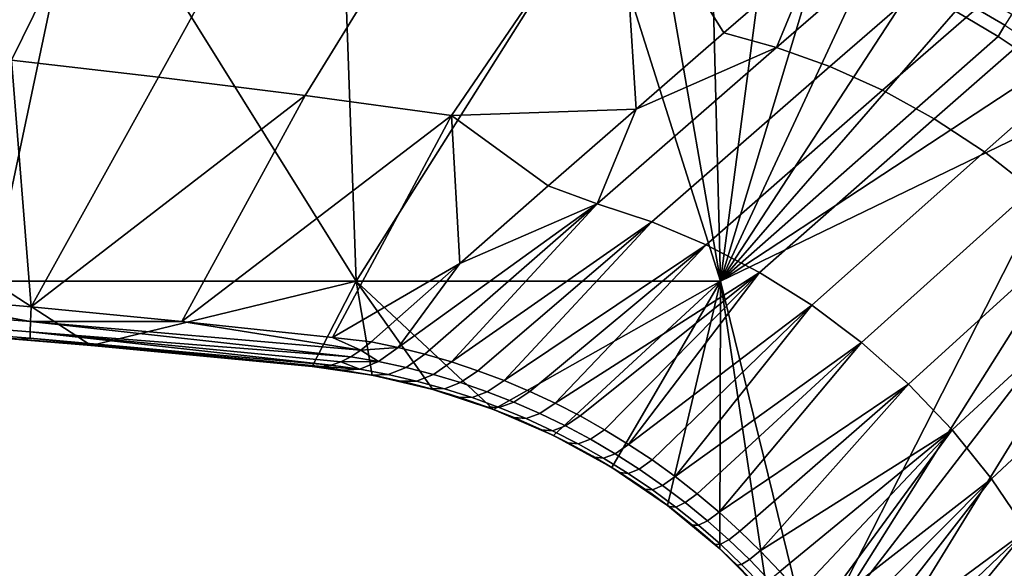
# Model space of a CAD drawing. Header units: millimetres. Extents: x 2387 to 13955, y -4964 to 364.
# Tile 245 of 256: x 13682 to 13821, y -2770 to -2693. Entities that reach past the tile are written whole.
import ezdxf

# ---------------------------------------------------------------- set-up
doc = ezdxf.new("R2010")
doc.units = ezdxf.units.MM
doc.header["$MEASUREMENT"] = 0
doc.layers.add('limbo', color=7, linetype='Continuous', true_color=0x000000)
doc.layers.add('sistema 2', color=7, linetype='Continuous', true_color=0x000000)

msp = doc.modelspace()

# ---------------------------------------------------------------- linework, layer by layer
at = {"layer": 'limbo'}
msp.add_polyline3d([(13784.54, -2771.47, 254.07), (13783.14, -2770.06, 254.07), (13781.71, -2768.68, 254.07), (13780.25, -2767.33, 254.07), (13778.77, -2766.01, 254.07), (13777.26, -2764.72, 254.07), (13775.72, -2763.47, 254.07), (13774.16, -2762.24, 254.07), (13772.58, -2761.04, 254.07), (13770.97, -2759.87, 254.07), (13769.34, -2758.74, 254.07), (13767.69, -2757.64, 254.07), (13766.01, -2756.57, 254.07), (13764.32, -2755.54, 254.07), (13762.6, -2754.53, 254.07), (13760.87, -2753.57, 254.07), (13759.11, -2752.64, 254.07), (13757.34, -2751.74, 254.07), (13755.55, -2750.88, 254.07), (13753.74, -2750.05, 254.07), (13751.92, -2749.26, 254.07), (13750.08, -2748.51, 254.07), (13748.23, -2747.79, 254.07), (13746.37, -2747.11, 254.07), (13744.49, -2746.47, 254.07), (13742.59, -2745.86, 254.07), (13740.69, -2745.3, 254.07), (13738.78, -2744.77, 254.07), (13736.85, -2744.28, 254.07), (13734.92, -2743.82, 254.07), (13732.98, -2743.41, 254.07), (13731.03, -2743.03, 254.07), (13729.07, -2742.7, 254.07), (13727.11, -2742.4, 254.07), (13725.14, -2742.14, 254.07), (13723.16, -2741.92, 254.07), (13713.58, -2740.96, 254.07), (13703.98, -2740.05, 254.07), (13694.39, -2739.17, 254.07), (13684.79, -2738.33, 254.07), (13675.19, -2737.52, 254.07)], dxfattribs=at)
at = {"layer": 'sistema 2'}
for points in [[(13699.36, -2661.22, 636.81), (13676.86, -2658.31, 636.81), (13660.14, -2696.72, 515.28), (13680.83, -2698.87, 515.28)], [(13721.83, -2664.45, 636.81), (13699.36, -2661.22, 636.81), (13680.83, -2698.87, 515.28), (13701.51, -2701.24, 515.28)], [(13744.23, -2667.97, 636.81), (13721.83, -2664.45, 636.81), (13701.51, -2701.24, 515.28), (13722.15, -2703.83, 515.28)], [(13691.07, -2668.61, -13.69), (13678.07, -2729.93, -13.69), (13654.8, -2665.75, -13.69)], [(13678.07, -2729.93, -13.69), (13691.07, -2668.61, -13.69), (13729.32, -2729.93, -13.69)], [(13727.29, -2671.98, -13.69), (13729.32, -2729.93, -13.69), (13691.07, -2668.61, -13.69)], [(13766.54, -2671.79, 636.81), (13744.23, -2667.97, 636.81), (13722.15, -2703.83, 515.28), (13742.75, -2706.65, 515.28)], [(13742.75, -2706.65, 515.28), (13768.73, -2705.73, 530.75), (13766.54, -2671.79, 636.81)], [(13781.04, -2695.03, 571.71), (13766.54, -2671.79, 636.81), (13768.73, -2705.73, 530.75)], [(13793.9, -2683.89, 614.69), (13766.54, -2671.79, 636.81), (13781.04, -2695.03, 571.71)], [(13729.32, -2729.93, -13.69), (13727.29, -2671.98, -13.69), (13763.46, -2675.87, -13.69)], [(13729.32, -2729.93, -13.69), (13763.46, -2675.87, -13.69), (13780.57, -2729.93, -13.69)], [(13771.41, -2677.02, -13.69), (13780.57, -2729.93, -13.69), (13763.46, -2675.87, -13.69)], [(13813.93, -2675.06, 656.45), (13788.48, -2697.08, 570.39), (13795.95, -2699.76, 569.24), (13821.18, -2677.89, 655.34)], [(13813.93, -2675.06, 656.45), (13793.9, -2683.89, 614.69), (13788.48, -2697.08, 570.39)], [(13780.57, -2729.93, -13.69), (13771.41, -2677.02, -13.69), (13779.28, -2678.64, -13.69)], [(13787.04, -2680.73, -13.69), (13780.57, -2729.93, -13.69), (13779.28, -2678.64, -13.69)], [(13821.18, -2677.89, 655.34), (13795.95, -2699.76, 569.24), (13803.37, -2703.1, 568.25), (13828.36, -2681.34, 654.41)], [(13794.66, -2683.28, -13.69), (13780.57, -2729.93, -13.69), (13787.04, -2680.73, -13.69)], [(13828.36, -2681.34, 654.41), (13803.37, -2703.1, 568.25), (13810.64, -2707.09, 567.47), (13835.39, -2685.41, 653.67)], [(13794.66, -2683.28, -13.69), (13801.12, -2685.85, -13.69), (13780.57, -2729.93, -13.69)], [(13793.9, -2683.89, 614.69), (13781.04, -2695.03, 571.71), (13788.48, -2697.08, 570.39)], [(13835.39, -2685.41, 653.67), (13810.64, -2707.09, 567.47), (13817.7, -2711.73, 566.9), (13842.19, -2690.09, 653.14)], [(13780.57, -2729.93, -13.69), (13801.12, -2685.85, -13.69), (13807.45, -2688.75, -13.69)], [(13780.57, -2729.93, -13.69), (13807.45, -2688.75, -13.69), (13813.62, -2691.97, -13.69)], [(13815.41, -2688.75, -12.99), (13821.57, -2692.38, -12.99), (13820.58, -2693.96, -13.52), (13814.51, -2690.38, -13.52)], [(13813.62, -2691.97, -13.69), (13814.51, -2690.38, -13.52), (13820.58, -2693.96, -13.52), (13819.62, -2695.51, -13.69)], [(13842.19, -2690.09, 653.14), (13817.7, -2711.73, 566.9), (13824.44, -2716.98, 566.56), (13848.67, -2695.35, 652.84)], [(13819.62, -2695.51, -13.69), (13780.57, -2729.93, -13.69), (13813.62, -2691.97, -13.69)], [(13819.62, -2695.51, -13.69), (13820.58, -2693.96, -13.52), (13827.31, -2698.45, -13.52), (13826.25, -2699.93, -13.69)], [(13768.73, -2705.73, 530.75), (13788.48, -2697.08, 570.39), (13781.04, -2695.03, 571.71)], [(13780.57, -2729.93, -13.69), (13819.62, -2695.51, -13.69), (13826.25, -2699.93, -13.69)], [(13788.48, -2697.08, 570.39), (13763.22, -2719.07, 485.86), (13770.91, -2721.6, 484.59), (13795.95, -2699.76, 569.24)], [(13788.48, -2697.08, 570.39), (13768.73, -2705.73, 530.75), (13763.22, -2719.07, 485.86)], [(13680.83, -2698.87, 515.28), (13662.35, -2731.69, 408.76), (13683.59, -2733.55, 408.55)], [(13683.59, -2733.55, 408.55), (13701.51, -2701.24, 515.28), (13680.83, -2698.87, 515.28)], [(13795.95, -2699.76, 569.24), (13770.91, -2721.6, 484.59), (13778.56, -2724.81, 483.51), (13803.37, -2703.1, 568.25)], [(13826.25, -2699.93, -13.69), (13832.61, -2704.74, -13.69), (13780.57, -2729.93, -13.69)], [(13701.51, -2701.24, 515.28), (13683.59, -2733.55, 408.55), (13722.15, -2703.83, 515.28)], [(13803.37, -2703.1, 568.25), (13778.56, -2724.81, 483.51), (13786.09, -2728.72, 482.63), (13810.64, -2707.09, 567.47)], [(13683.59, -2733.55, 408.55), (13704.81, -2735.6, 408.33), (13722.15, -2703.83, 515.28)], [(13704.81, -2735.6, 408.33), (13742.75, -2706.65, 515.28), (13722.15, -2703.83, 515.28)], [(13832.61, -2704.74, -13.69), (13793.36, -2781.79, -13.69), (13780.57, -2729.93, -13.69)], [(13793.36, -2781.79, -13.69), (13832.61, -2704.74, -13.69), (13838.68, -2709.91, -13.69)], [(13768.73, -2705.73, 530.75), (13742.75, -2706.65, 515.28), (13756.35, -2716.53, 489.81)], [(13763.22, -2719.07, 485.86), (13768.73, -2705.73, 530.75), (13756.35, -2716.53, 489.81)], [(13726.01, -2737.85, 408.07), (13742.75, -2706.65, 515.28), (13704.81, -2735.6, 408.33)], [(13742.75, -2706.65, 515.28), (13726.01, -2737.85, 408.07), (13743.93, -2727.44, 448.89)], [(13743.93, -2727.44, 448.89), (13756.35, -2716.53, 489.81), (13742.75, -2706.65, 515.28)], [(13810.64, -2707.09, 567.47), (13786.09, -2728.72, 482.63), (13793.41, -2733.3, 481.99), (13817.7, -2711.73, 566.9)], [(13838.68, -2709.91, -13.69), (13844.43, -2715.44, -13.69), (13793.36, -2781.79, -13.69)], [(13817.7, -2711.73, 566.9), (13793.41, -2733.3, 481.99), (13800.42, -2738.55, 481.59), (13824.44, -2716.98, 566.56)], [(13793.36, -2781.79, -13.69), (13844.43, -2715.44, -13.69), (13798.69, -2789.74, -13.69)], [(13844.43, -2715.44, -13.69), (13831.82, -2800.6, -13.69), (13798.69, -2789.74, -13.69)], [(13756.35, -2716.53, 489.81), (13743.93, -2727.44, 448.89), (13763.22, -2719.07, 485.86)], [(13824.44, -2716.98, 566.56), (13800.42, -2738.55, 481.59), (13807.03, -2744.4, 481.45), (13830.78, -2722.81, 566.46)], [(13763.22, -2719.07, 485.86), (13735.25, -2739.25, 407.05), (13739.01, -2740.19, 406.14)], [(13735.25, -2739.25, 407.05), (13763.22, -2719.07, 485.86), (13743.93, -2727.44, 448.89)], [(13763.22, -2719.07, 485.86), (13739.01, -2740.19, 406.14), (13742.76, -2741.27, 405.28)], [(13763.22, -2719.07, 485.86), (13742.76, -2741.27, 405.28), (13770.91, -2721.6, 484.59)], [(13746.46, -2742.51, 404.48), (13770.91, -2721.6, 484.59), (13742.76, -2741.27, 405.28)], [(13746.46, -2742.51, 404.48), (13750.13, -2743.88, 403.73), (13770.91, -2721.6, 484.59)], [(13778.56, -2724.81, 483.51), (13770.91, -2721.6, 484.59), (13750.13, -2743.88, 403.73)], [(13830.78, -2722.81, 566.46), (13807.03, -2744.4, 481.45), (13813.15, -2750.81, 481.57), (13836.65, -2729.16, 566.61)], [(13753.76, -2745.41, 403.02), (13778.56, -2724.81, 483.51), (13750.13, -2743.88, 403.73)], [(13757.31, -2747.06, 402.38), (13778.56, -2724.81, 483.51), (13753.76, -2745.41, 403.02)], [(13786.09, -2728.72, 482.63), (13778.56, -2724.81, 483.51), (13757.31, -2747.06, 402.38)], [(13731.45, -2738.46, 408.01), (13743.93, -2727.44, 448.89), (13726.01, -2737.85, 408.07)], [(13743.93, -2727.44, 448.89), (13731.45, -2738.46, 408.01), (13735.25, -2739.25, 407.05)], [(13692.04, -2738.96, -13.69), (13660.86, -2736.39, -13.69), (13678.07, -2729.93, -13.69)], [(13692.04, -2738.96, -13.69), (13678.07, -2729.93, -13.69), (13729.32, -2729.93, -13.69)], [(13729.32, -2729.93, -13.69), (13723.16, -2741.92, -13.69), (13692.04, -2738.96, -13.69)], [(13731.59, -2743.14, -13.69), (13723.16, -2741.92, -13.69), (13729.32, -2729.93, -13.69)], [(13748.65, -2747.95, -13.69), (13729.32, -2729.93, -13.69), (13780.57, -2729.93, -13.69)], [(13729.32, -2729.93, -13.69), (13740.12, -2745.13, -13.69), (13731.59, -2743.14, -13.69)], [(13729.32, -2729.93, -13.69), (13748.65, -2747.95, -13.69), (13740.12, -2745.13, -13.69)], [(13757.08, -2751.61, -13.69), (13748.65, -2747.95, -13.69), (13780.57, -2729.93, -13.69)], [(13780.57, -2729.93, -13.69), (13765.28, -2756.12, -13.69), (13757.08, -2751.61, -13.69)], [(13757.31, -2747.06, 402.38), (13760.83, -2748.87, 401.78), (13786.09, -2728.72, 482.63)], [(13764.27, -2750.8, 401.24), (13786.09, -2728.72, 482.63), (13760.83, -2748.87, 401.78)], [(13786.09, -2728.72, 482.63), (13764.27, -2750.8, 401.24), (13767.65, -2752.86, 400.76)], [(13773.12, -2761.44, -13.69), (13765.28, -2756.12, -13.69), (13780.57, -2729.93, -13.69)], [(13793.41, -2733.3, 481.99), (13786.09, -2728.72, 482.63), (13767.65, -2752.86, 400.76)], [(13780.57, -2729.93, -13.69), (13780.48, -2767.55, -13.69), (13773.12, -2761.44, -13.69)], [(13780.57, -2729.93, -13.69), (13787.26, -2774.36, -13.69), (13780.48, -2767.55, -13.69)], [(13793.36, -2781.79, -13.69), (13787.26, -2774.36, -13.69), (13780.57, -2729.93, -13.69)], [(13836.65, -2729.16, 566.61), (13813.15, -2750.81, 481.57), (13818.71, -2757.7, 481.96), (13841.98, -2735.96, 567)], [(13683.51, -2735.57, 401.18), (13641.03, -2732.17, 401.36), (13641, -2733.72, 393.62), (13683.48, -2737.04, 393.65)], [(13683.51, -2735.57, 401.18), (13662.35, -2731.69, 408.76), (13641.03, -2732.17, 401.36)], [(13662.35, -2731.69, 408.76), (13683.51, -2735.57, 401.18), (13683.59, -2733.55, 408.55)], [(13683.48, -2737.04, 393.65), (13641, -2733.72, 393.62), (13641, -2734.65, 385.79), (13683.49, -2737.92, 386.03)], [(13683.59, -2733.55, 408.55), (13683.51, -2735.57, 401.18), (13704.81, -2735.6, 408.33)], [(13793.41, -2733.3, 481.99), (13767.65, -2752.86, 400.76), (13770.96, -2755.06, 400.33)], [(13774.19, -2757.38, 399.96), (13793.41, -2733.3, 481.99), (13770.96, -2755.06, 400.33)], [(13800.42, -2738.55, 481.59), (13793.41, -2733.3, 481.99), (13774.19, -2757.38, 399.96)], [(13683.49, -2737.92, 386.03), (13641, -2734.65, 385.79), (13661.6, -2736.45, 378.13), (13682.13, -2738.1, 378.37)], [(13660.86, -2736.39, -13.69), (13682.13, -2738.1, 378.37), (13661.6, -2736.45, 378.13)], [(13660.86, -2736.39, -13.69), (13692.04, -2738.96, -13.69), (13682.13, -2738.1, 378.37)], [(13683.51, -2735.57, 401.18), (13683.48, -2737.04, 393.65), (13728.58, -2740.55, 398.47)], [(13730, -2739.62, 403.27), (13683.51, -2735.57, 401.18), (13728.58, -2740.55, 398.47)], [(13730, -2739.62, 403.27), (13704.81, -2735.6, 408.33), (13683.51, -2735.57, 401.18)], [(13730, -2739.62, 403.27), (13726.01, -2737.85, 408.07), (13704.81, -2735.6, 408.33)], [(13841.98, -2735.96, 567), (13818.71, -2757.7, 481.96), (13823.65, -2764.99, 482.6), (13846.7, -2743.14, 567.63)], [(13682.13, -2738.1, 378.37), (13702.66, -2739.92, 378.63), (13683.49, -2737.92, 386.03)], [(13692.04, -2738.96, -13.69), (13702.66, -2739.92, 378.63), (13682.13, -2738.1, 378.37)], [(13725.83, -2741.71, 388.74), (13683.48, -2737.04, 393.65), (13683.49, -2737.92, 386.03)], [(13725.83, -2741.71, 388.74), (13727.19, -2741.24, 393.62), (13683.48, -2737.04, 393.65)], [(13727.19, -2741.24, 393.62), (13728.58, -2740.55, 398.47), (13683.48, -2737.04, 393.65)], [(13683.49, -2737.92, 386.03), (13702.66, -2739.92, 378.63), (13724.48, -2741.93, 383.83)], [(13724.48, -2741.93, 383.83), (13725.83, -2741.71, 388.74), (13683.49, -2737.92, 386.03)], [(13726.01, -2737.85, 408.07), (13730, -2739.62, 403.27), (13731.45, -2738.46, 408.01)], [(13723.16, -2741.92, 197.61), (13692.04, -2738.96, -13.69), (13723.16, -2741.92, 16.31)], [(13723.16, -2741.92, 16.31), (13692.04, -2738.96, -13.69), (13723.16, -2741.92, -13.69)], [(13702.66, -2739.92, 378.63), (13692.04, -2738.96, -13.69), (13723.16, -2741.92, 197.61)], [(13730, -2739.62, 403.27), (13728.58, -2740.55, 398.47), (13732.49, -2741.22, 397.84)], [(13730, -2739.62, 403.27), (13735.25, -2739.25, 407.05), (13731.45, -2738.46, 408.01)], [(13732.49, -2741.22, 397.84), (13735.25, -2739.25, 407.05), (13730, -2739.62, 403.27)], [(13739.01, -2740.19, 406.14), (13735.25, -2739.25, 407.05), (13732.49, -2741.22, 397.84), (13736.36, -2742.06, 397.26)], [(13777.32, -2759.82, 399.64), (13800.42, -2738.55, 481.59), (13774.19, -2757.38, 399.96)], [(13777.32, -2759.82, 399.64), (13780.38, -2762.39, 399.38), (13800.42, -2738.55, 481.59)], [(13807.03, -2744.4, 481.45), (13800.42, -2738.55, 481.59), (13780.38, -2762.39, 399.38)], [(13723.16, -2741.92, 197.61), (13723.16, -2741.92, 378.91), (13702.66, -2739.92, 378.63)], [(13724.48, -2741.93, 383.83), (13702.66, -2739.92, 378.63), (13723.16, -2741.92, 378.91)], [(13728.58, -2740.55, 398.47), (13727.19, -2741.24, 393.62), (13732.49, -2741.22, 397.84)], [(13742.76, -2741.27, 405.28), (13739.01, -2740.19, 406.14), (13736.36, -2742.06, 397.26), (13740.21, -2743.05, 396.71)], [(13727.33, -2742.43, 378.97), (13723.16, -2741.92, 197.61), (13731.59, -2743.14, -13.69)], [(13731.59, -2743.14, -13.69), (13723.16, -2741.92, 197.61), (13723.16, -2741.92, 16.31)], [(13723.16, -2741.92, 16.31), (13723.16, -2741.92, -13.69), (13731.59, -2743.14, -13.69)], [(13727.33, -2742.43, 378.97), (13723.16, -2741.92, 378.91), (13723.16, -2741.92, 197.61)], [(13724.48, -2741.93, 383.83), (13723.16, -2741.92, 378.91), (13727.33, -2742.43, 378.97)], [(13724.48, -2741.93, 383.83), (13729.85, -2742.29, 388.45), (13725.83, -2741.71, 388.74)], [(13729.85, -2742.29, 388.45), (13724.48, -2741.93, 383.83), (13727.33, -2742.43, 378.97)], [(13729.85, -2742.29, 388.45), (13727.19, -2741.24, 393.62), (13725.83, -2741.71, 388.74)], [(13729.85, -2742.29, 388.45), (13732.49, -2741.22, 397.84), (13727.19, -2741.24, 393.62)], [(13733.85, -2743.04, 388.19), (13729.85, -2742.29, 388.45), (13727.33, -2742.43, 378.97), (13731.48, -2743.12, 379.02)], [(13731.59, -2743.14, -13.69), (13731.48, -2743.12, 379.02), (13727.33, -2742.43, 378.97)], [(13729.85, -2742.29, 388.45), (13733.85, -2743.04, 388.19), (13736.36, -2742.06, 397.26), (13732.49, -2741.22, 397.84)], [(13733.85, -2743.04, 388.19), (13737.82, -2743.96, 387.94), (13740.21, -2743.05, 396.71), (13736.36, -2742.06, 397.26)], [(13742.76, -2741.27, 405.28), (13740.21, -2743.05, 396.71), (13744.01, -2744.19, 396.19), (13746.46, -2742.51, 404.48)], [(13737.82, -2743.96, 387.94), (13733.85, -2743.04, 388.19), (13731.48, -2743.12, 379.02), (13735.6, -2743.98, 379.08)], [(13731.59, -2743.14, -13.69), (13735.6, -2743.98, 379.08), (13731.48, -2743.12, 379.02)], [(13731.59, -2743.14, -13.69), (13740.12, -2745.15, -13.69), (13735.6, -2743.98, 379.08)], [(13737.82, -2743.96, 387.94), (13741.75, -2745.04, 387.71), (13744.01, -2744.19, 396.19), (13740.21, -2743.05, 396.71)], [(13746.46, -2742.51, 404.48), (13744.01, -2744.19, 396.19), (13747.78, -2745.49, 395.7), (13750.13, -2743.88, 403.73)], [(13741.75, -2745.04, 387.71), (13737.82, -2743.96, 387.94), (13735.6, -2743.98, 379.08), (13739.66, -2745.01, 379.14)], [(13739.66, -2745.01, 379.14), (13735.6, -2743.98, 379.08), (13740.12, -2745.15, -13.69)], [(13740.12, -2745.15, -13.69), (13743.69, -2746.21, 379.19), (13739.66, -2745.01, 379.14)], [(13745.63, -2746.28, 387.49), (13741.75, -2745.04, 387.71), (13739.66, -2745.01, 379.14), (13743.69, -2746.21, 379.19)], [(13740.12, -2745.15, -13.69), (13748.66, -2747.96, -13.69), (13743.69, -2746.21, 379.19)], [(13741.75, -2745.04, 387.71), (13745.63, -2746.28, 387.49), (13747.78, -2745.49, 395.7), (13744.01, -2744.19, 396.19)], [(13753.76, -2745.41, 403.02), (13750.13, -2743.88, 403.73), (13747.78, -2745.49, 395.7), (13751.49, -2746.94, 395.25)], [(13807.03, -2744.4, 481.45), (13780.38, -2762.39, 399.38), (13783.32, -2765.05, 399.18)], [(13783.32, -2765.05, 399.18), (13786.17, -2767.83, 399.04), (13807.03, -2744.4, 481.45)], [(13813.15, -2750.81, 481.57), (13807.03, -2744.4, 481.45), (13786.17, -2767.83, 399.04)], [(13748.66, -2747.96, -13.69), (13747.64, -2747.57, 379.25), (13743.69, -2746.21, 379.19)], [(13749.45, -2747.67, 387.29), (13745.63, -2746.28, 387.49), (13743.69, -2746.21, 379.19), (13747.64, -2747.57, 379.25)], [(13745.63, -2746.28, 387.49), (13749.45, -2747.67, 387.29), (13751.49, -2746.94, 395.25), (13747.78, -2745.49, 395.7)], [(13757.31, -2747.06, 402.38), (13753.76, -2745.41, 403.02), (13751.49, -2746.94, 395.25), (13755.15, -2748.53, 394.84)], [(13747.64, -2747.57, 379.25), (13748.66, -2747.96, -13.69), (13751.57, -2749.11, 379.3)], [(13753.23, -2749.23, 387.11), (13749.45, -2747.67, 387.29), (13747.64, -2747.57, 379.25), (13751.57, -2749.11, 379.3)], [(13757.08, -2751.61, -13.69), (13751.57, -2749.11, 379.3), (13748.66, -2747.96, -13.69)], [(13749.45, -2747.67, 387.29), (13753.23, -2749.23, 387.11), (13755.15, -2748.53, 394.84), (13751.49, -2746.94, 395.25)], [(13760.83, -2748.87, 401.78), (13757.31, -2747.06, 402.38), (13755.15, -2748.53, 394.84), (13758.76, -2750.27, 394.46)], [(13757.08, -2751.61, -13.69), (13755.4, -2750.81, 379.35), (13751.57, -2749.11, 379.3)], [(13756.95, -2750.94, 386.95), (13753.23, -2749.23, 387.11), (13751.57, -2749.11, 379.3), (13755.4, -2750.81, 379.35)], [(13753.23, -2749.23, 387.11), (13756.95, -2750.94, 386.95), (13758.76, -2750.27, 394.46), (13755.15, -2748.53, 394.84)], [(13764.27, -2750.8, 401.24), (13760.83, -2748.87, 401.78), (13758.76, -2750.27, 394.46), (13762.28, -2752.15, 394.12)], [(13756.95, -2750.94, 386.95), (13760.58, -2752.79, 386.81), (13762.28, -2752.15, 394.12), (13758.76, -2750.27, 394.46)], [(13759.16, -2752.66, 379.41), (13755.4, -2750.81, 379.35), (13757.08, -2751.61, -13.69)], [(13755.4, -2750.81, 379.35), (13759.16, -2752.66, 379.41), (13760.58, -2752.79, 386.81), (13756.95, -2750.94, 386.95)], [(13759.16, -2752.66, 379.41), (13757.08, -2751.61, -13.69), (13762.85, -2754.68, 379.46)], [(13765.28, -2756.12, -13.69), (13762.85, -2754.68, 379.46), (13757.08, -2751.61, -13.69)], [(13760.58, -2752.79, 386.81), (13764.14, -2754.8, 386.68), (13765.75, -2754.18, 393.81), (13762.28, -2752.15, 394.12)], [(13767.65, -2752.86, 400.76), (13764.27, -2750.8, 401.24), (13762.28, -2752.15, 394.12), (13765.75, -2754.18, 393.81)], [(13786.17, -2767.83, 399.04), (13788.93, -2770.73, 398.95), (13813.15, -2750.81, 481.57)], [(13791.56, -2773.71, 398.91), (13813.15, -2750.81, 481.57), (13788.93, -2770.73, 398.95)], [(13813.15, -2750.81, 481.57), (13791.56, -2773.71, 398.91), (13794.1, -2776.81, 398.93)], [(13813.15, -2750.81, 481.57), (13794.1, -2776.81, 398.93), (13818.71, -2757.7, 481.96)], [(13764.14, -2754.8, 386.68), (13760.58, -2752.79, 386.81), (13759.16, -2752.66, 379.41), (13762.85, -2754.68, 379.46)], [(13770.96, -2755.06, 400.33), (13767.65, -2752.86, 400.76), (13765.75, -2754.18, 393.81), (13769.12, -2756.34, 393.54)], [(13765.28, -2756.12, -13.69), (13766.44, -2756.84, 379.51), (13762.85, -2754.68, 379.46)], [(13767.61, -2756.95, 386.57), (13764.14, -2754.8, 386.68), (13762.85, -2754.68, 379.46), (13766.44, -2756.84, 379.51)], [(13764.14, -2754.8, 386.68), (13767.61, -2756.95, 386.57), (13769.12, -2756.34, 393.54), (13765.75, -2754.18, 393.81)], [(13766.44, -2756.84, 379.51), (13765.28, -2756.12, -13.69), (13769.96, -2759.16, 379.56)], [(13773.12, -2761.44, -13.69), (13769.96, -2759.16, 379.56), (13765.28, -2756.12, -13.69)], [(13774.19, -2757.38, 399.96), (13770.96, -2755.06, 400.33), (13769.12, -2756.34, 393.54), (13772.43, -2758.63, 393.31)], [(13767.61, -2756.95, 386.57), (13766.44, -2756.84, 379.51), (13769.96, -2759.16, 379.56), (13771.01, -2759.24, 386.48)], [(13767.61, -2756.95, 386.57), (13771.01, -2759.24, 386.48), (13772.43, -2758.63, 393.31), (13769.12, -2756.34, 393.54)], [(13777.32, -2759.82, 399.64), (13774.19, -2757.38, 399.96), (13772.43, -2758.63, 393.31), (13775.63, -2761.05, 393.12)], [(13796.51, -2779.99, 399.01), (13818.71, -2757.7, 481.96), (13794.1, -2776.81, 398.93)], [(13818.71, -2757.7, 481.96), (13796.51, -2779.99, 399.01), (13798.8, -2783.25, 399.15)], [(13798.8, -2783.25, 399.15), (13823.65, -2764.99, 482.6), (13818.71, -2757.7, 481.96)], [(13771.01, -2759.24, 386.48), (13774.3, -2761.67, 386.41), (13775.63, -2761.05, 393.12), (13772.43, -2758.63, 393.31)], [(13769.96, -2759.16, 379.56), (13773.12, -2761.44, -13.69), (13773.36, -2761.62, 379.61)], [(13774.3, -2761.67, 386.41), (13771.01, -2759.24, 386.48), (13769.96, -2759.16, 379.56), (13773.36, -2761.62, 379.61)], [(13780.38, -2762.39, 399.38), (13777.32, -2759.82, 399.64), (13775.63, -2761.05, 393.12), (13778.74, -2763.6, 392.96)], [(13773.36, -2761.62, 379.61), (13773.12, -2761.44, -13.69), (13776.65, -2764.22, 379.67)], [(13780.48, -2767.55, -13.69), (13776.65, -2764.22, 379.67), (13773.12, -2761.44, -13.69)], [(13777.5, -2764.23, 386.35), (13774.3, -2761.67, 386.41), (13773.36, -2761.62, 379.61), (13776.65, -2764.22, 379.67)], [(13774.3, -2761.67, 386.41), (13777.5, -2764.23, 386.35), (13778.74, -2763.6, 392.96), (13775.63, -2761.05, 393.12)], [(13783.32, -2765.05, 399.18), (13780.38, -2762.39, 399.38), (13778.74, -2763.6, 392.96), (13781.74, -2766.26, 392.84)], [(13780.48, -2767.55, -13.69), (13779.83, -2766.95, 379.72), (13776.65, -2764.22, 379.67)], [(13780.57, -2766.91, 386.32), (13777.5, -2764.23, 386.35), (13776.65, -2764.22, 379.67), (13779.83, -2766.95, 379.72)], [(13777.5, -2764.23, 386.35), (13780.57, -2766.91, 386.32), (13781.74, -2766.26, 392.84), (13778.74, -2763.6, 392.96)], [(13783.32, -2765.05, 399.18), (13781.74, -2766.26, 392.84), (13784.65, -2769.05, 392.76), (13786.17, -2767.83, 399.04)], [(13800.95, -2786.59, 399.33), (13823.65, -2764.99, 482.6), (13798.8, -2783.25, 399.15)], [(13802.99, -2790.01, 399.58), (13823.65, -2764.99, 482.6), (13800.95, -2786.59, 399.33)], [(13827.92, -2772.59, 483.49), (13823.65, -2764.99, 482.6), (13802.99, -2790.01, 399.58)], [(13780.57, -2766.91, 386.32), (13779.83, -2766.95, 379.72), (13782.9, -2769.83, 379.77), (13783.55, -2769.73, 386.3)], [(13782.9, -2769.83, 379.77), (13779.83, -2766.95, 379.72), (13780.48, -2767.55, -13.69)], [(13780.57, -2766.91, 386.32), (13783.55, -2769.73, 386.3), (13784.65, -2769.05, 392.76), (13781.74, -2766.26, 392.84)], [(13780.48, -2767.55, -13.69), (13787.26, -2774.36, -13.69), (13782.9, -2769.83, 379.77)], [(13788.93, -2770.73, 398.95), (13786.17, -2767.83, 399.04), (13784.65, -2769.05, 392.76), (13787.45, -2771.95, 392.72)], [(13786.4, -2772.66, 386.31), (13783.55, -2769.73, 386.3), (13782.9, -2769.83, 379.77), (13785.83, -2772.81, 379.82)], [(13782.9, -2769.83, 379.77), (13787.26, -2774.36, -13.69), (13785.83, -2772.81, 379.82)], [(13783.55, -2769.73, 386.3), (13786.4, -2772.66, 386.31), (13787.45, -2771.95, 392.72), (13784.65, -2769.05, 392.76)]]:
    msp.add_3dface(points, dxfattribs=at)

doc.saveas('drawing.dxf')
